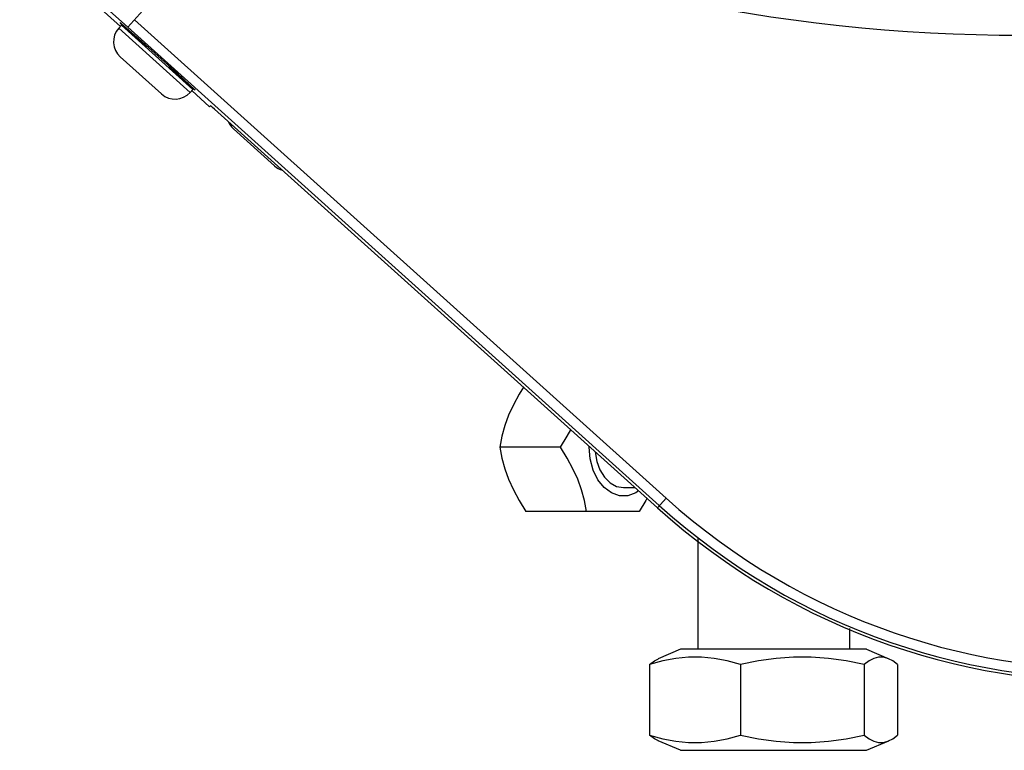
# Model space of a CAD drawing. Extents: x 40.7 to 137.4, y -250.8 to -221.5.
# Tile 27 of 256: x 56.412 to 56.5309, y -237.8777 to -237.7894. Entities that reach past the tile are written whole.
import ezdxf

# ---------------------------------------------------------------- set-up
doc = ezdxf.new("R2010")
doc.units = 0
doc.header["$MEASUREMENT"] = 0
doc.layers.get('0').update_dxf_attribs({"linetype": 'CONTINUOUS'})

msp = doc.modelspace()

# ---------------------------------------------------------------- linework, layer by layer
at = {"color": 6, "linetype": 'Continuous'}
for p, q in [((56.42413907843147, -237.7902256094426), (56.41197689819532, -237.779277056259)), ((56.42173247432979, -237.7873556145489), (56.42503524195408, -237.7903150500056)), ((56.42719813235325, -237.7879142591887), (56.42503616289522, -237.7903158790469)), ((56.42427920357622, -237.790069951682), (56.42394019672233, -237.7904464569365)), ((56.42410535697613, -237.7897623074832), (56.42429172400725, -237.7899026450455)), ((56.43289799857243, -237.7978303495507), (56.42427920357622, -237.790069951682)), ((56.42429172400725, -237.7899026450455), (56.4247950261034, -237.790332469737)), ((56.42585282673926, -237.7894086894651), (56.49007351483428, -237.8472209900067)), ((56.42394023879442, -237.7904464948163), (56.43255899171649, -237.7982068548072)), ((56.48925682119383, -237.8481281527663), (56.42503524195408, -237.7903150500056)), ((56.42725619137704, -237.7926704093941), (56.42633807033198, -237.7918439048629)), ((56.4264093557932, -237.791764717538), (56.43094599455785, -237.795848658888)), ((56.42721639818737, -237.7927146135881), (56.42732748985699, -237.792591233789)), ((56.42412091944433, -237.7938947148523), (56.42911073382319, -237.7983875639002)), ((56.42996080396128, -237.7951856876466), (56.4300721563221, -237.7950620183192)), ((56.43087470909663, -237.7959278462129), (56.43000085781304, -237.7951411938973)), ((56.43289799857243, -237.7978303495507), (56.43255899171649, -237.7982068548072)), ((56.43493038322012, -237.7999400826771), (56.43275869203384, -237.7979850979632)), ((56.43493038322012, -237.7999400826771), (56.43504729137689, -237.7998102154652)), ((56.43550808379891, -237.8002106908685), (56.48902418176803, -237.8483865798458)), ((56.43779392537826, -237.8025917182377), (56.44278373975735, -237.8070845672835)), ((56.47731161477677, -237.8410757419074), (56.46997402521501, -237.8410757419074)), ((56.48076459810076, -237.8410757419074), (56.48077453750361, -237.8409601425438)), ((56.48493610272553, -237.8459589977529), (56.48632750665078, -237.8459589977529)), ((56.48902418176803, -237.8483865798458), (56.49007348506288, -237.8472209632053)), ((56.48680604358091, -237.8488279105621), (56.47313883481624, -237.8488279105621)), ((56.4939081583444, -237.8520650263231), (56.4939081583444, -237.8654920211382)), ((56.51222037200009, -237.8629911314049), (56.51222037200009, -237.8654920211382)), ((56.49183069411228, -237.8654920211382), (56.48913853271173, -237.8666458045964)), ((56.51429783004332, -237.8654920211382), (56.49183070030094, -237.8654920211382)), ((56.5142978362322, -237.8654920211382), (56.51698999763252, -237.8666458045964)), ((56.48808621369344, -237.8673232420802), (56.48808621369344, -237.8758689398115)), ((56.49905090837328, -237.8673232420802), (56.49905090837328, -237.8758689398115)), ((56.51402895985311, -237.8673232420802), (56.51402895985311, -237.8758689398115)), ((56.51804231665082, -237.8673232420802), (56.51804231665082, -237.8758689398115)), ((56.49183069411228, -237.8777001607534), (56.48913853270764, -237.8765463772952)), ((56.5142978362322, -237.8777001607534), (56.51698999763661, -237.8765463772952)), ((56.49183070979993, -237.8777001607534), (56.51429782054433, -237.8777001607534))]:
    msp.add_line(p, q, dxfattribs=at)
for points in [[(56.42474462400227, -237.7903884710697), (56.42426444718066, -237.7899329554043), (56.42410535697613, -237.7897623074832)], [(56.42633801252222, -237.7918438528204), (56.42547279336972, -237.7910595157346), (56.42474462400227, -237.7903884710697)], [(56.4247950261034, -237.790332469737), (56.42553865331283, -237.7909863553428), (56.42640929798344, -237.7917646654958)], [(56.43248903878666, -237.7973600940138), (56.431745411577, -237.7967062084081), (56.43087476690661, -237.795927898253)], [(56.4309460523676, -237.7958487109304), (56.4318112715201, -237.7966330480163), (56.43253944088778, -237.7973040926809)], [(56.43317870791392, -237.7979302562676), (56.43299234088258, -237.7977899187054), (56.43248903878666, -237.7973600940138)], [(56.43253944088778, -237.7973040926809), (56.43301961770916, -237.7977596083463), (56.43317870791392, -237.7979302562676)], [(56.43550808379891, -237.8002106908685), (56.43527955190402, -237.8000068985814), (56.435112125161, -237.799861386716), (56.43504729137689, -237.7998102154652)], [(56.47283566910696, -237.8338134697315), (56.47231319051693, -237.8346577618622), (56.47162172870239, -237.835935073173), (56.47104774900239, -237.8371994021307), (56.47058917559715, -237.8384643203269), (56.47023778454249, -237.8397413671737), (56.46997402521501, -237.8410757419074)], [(56.47731161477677, -237.8410757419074), (56.47813736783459, -237.8397413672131), (56.47855783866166, -237.8389646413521)], [(56.46997402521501, -237.8410757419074), (56.47023774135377, -237.8424099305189), (56.47058919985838, -237.8436872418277), (56.47104754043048, -237.8449515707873), (56.47162176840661, -237.8462164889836), (56.47231308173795, -237.8474935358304), (56.47313883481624, -237.8488279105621)], [(56.48047642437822, -237.8488279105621), (56.48021266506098, -237.8474935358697), (56.47986127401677, -237.8462164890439), (56.4794027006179, -237.8449515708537), (56.47882872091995, -237.8436872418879), (56.47813725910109, -237.8424099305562), (56.47731161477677, -237.8410757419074)], [(56.48675277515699, -237.8463418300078), (56.48642295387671, -237.8465876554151), (56.4854489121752, -237.8469303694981), (56.4844475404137, -237.8469345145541), (56.4834738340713, -237.8466007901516), (56.48258295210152, -237.8459468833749), (56.48182836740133, -237.8450110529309), (56.48124928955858, -237.8438357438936), (56.4808870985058, -237.8424948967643), (56.48076459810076, -237.8410757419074)], [(56.48150663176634, -237.8416191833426), (56.48150656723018, -237.8416436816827), (56.48170120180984, -237.8427836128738), (56.48208288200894, -237.8438260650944), (56.48262942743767, -237.8447095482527), (56.48331795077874, -237.8453895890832), (56.48410324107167, -237.8458148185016), (56.48493610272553, -237.8459589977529)], [(56.48776296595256, -237.847251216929), (56.48763168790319, -237.8474937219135), (56.48680604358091, -237.8488279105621)], [(56.49905090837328, -237.8673232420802), (56.49744736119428, -237.8668945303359), (56.49589160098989, -237.8666026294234), (56.49434390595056, -237.8664520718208), (56.49279359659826, -237.8664520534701), (56.49124545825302, -237.8666026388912), (56.48968993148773, -237.866894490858), (56.48808621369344, -237.8673232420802)], [(56.48808621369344, -237.8673232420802), (56.48867315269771, -237.8668945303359), (56.48915869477, -237.8666369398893)], [(56.51402895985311, -237.8673232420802), (56.51183847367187, -237.8668945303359), (56.5097132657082, -237.8666026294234), (56.50759907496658, -237.8664520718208), (56.50548131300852, -237.8664520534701), (56.50336651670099, -237.8666026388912), (56.50124162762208, -237.866894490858), (56.49905090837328, -237.8673232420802)], [(56.51696983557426, -237.8666369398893), (56.51688592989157, -237.8666026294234), (56.51631943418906, -237.8664520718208), (56.51575198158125, -237.8664520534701), (56.51518532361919, -237.8666026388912), (56.51461596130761, -237.866894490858), (56.51402895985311, -237.8673232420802)], [(56.51804231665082, -237.8673232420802), (56.51745537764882, -237.8668945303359), (56.51696983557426, -237.8666369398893)], [(56.48808621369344, -237.8758689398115), (56.48968993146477, -237.8762976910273), (56.49124545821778, -237.8765895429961), (56.49279359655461, -237.8767401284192), (56.49434390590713, -237.876740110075), (56.49589160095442, -237.8765895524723), (56.49744736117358, -237.8762976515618), (56.49905090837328, -237.8758689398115)], [(56.48915869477, -237.8765552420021), (56.48867315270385, -237.8762976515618), (56.48808621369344, -237.8758689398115)], [(56.49905090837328, -237.8758689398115), (56.50124162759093, -237.8762976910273), (56.5033665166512, -237.8765895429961), (56.50548131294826, -237.8767401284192), (56.50759907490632, -237.876740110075), (56.50971326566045, -237.8765895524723), (56.51183847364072, -237.8762976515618), (56.51402895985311, -237.8758689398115)], [(56.51402895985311, -237.8758689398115), (56.5146159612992, -237.8762976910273), (56.51518532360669, -237.8765895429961), (56.51575198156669, -237.8767401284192), (56.51631943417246, -237.876740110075), (56.51688592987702, -237.8765895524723), (56.51696983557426, -237.8765552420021)], [(56.51696983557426, -237.8765552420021), (56.5174553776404, -237.8762976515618), (56.51804231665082, -237.8758689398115)]]:
    msp.add_lwpolyline(points, dxfattribs=at)
at = {"color": 155}
msp.add_arc((56.53326218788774, -237.5829276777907), 0.2083655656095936, 247.1206484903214, 271.4797776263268, dxfattribs=at)
at = {"color": 6, "linetype": 'Continuous'}
for centre, radius, start, end in [((56.42575467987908, -237.7920802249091), 0.002441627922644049, 138.0000000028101, 227.9999999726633), ((56.43074450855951, -237.7965730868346), 0.002441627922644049, 228.0000000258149, 318.0000000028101), ((56.43942768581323, -237.8007772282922), 0.002441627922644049, 202.8344548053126, 227.9999999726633), ((56.44441751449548, -237.8052700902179), 0.002441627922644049, 228.0000000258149, 253.2170724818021), ((56.54399564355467, -237.7873216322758), 0.08059484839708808, 228.0060730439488, 318.006016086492), ((56.54399564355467, -237.7873216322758), 0.08216318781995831, 228.0060445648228, 318.0060445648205), ((56.54399564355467, -237.7873216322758), 0.08181547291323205, 228.0060445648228, 318.0060445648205)]:
    msp.add_arc(centre, radius, start, end, dxfattribs=at)

doc.saveas('drawing.dxf')
